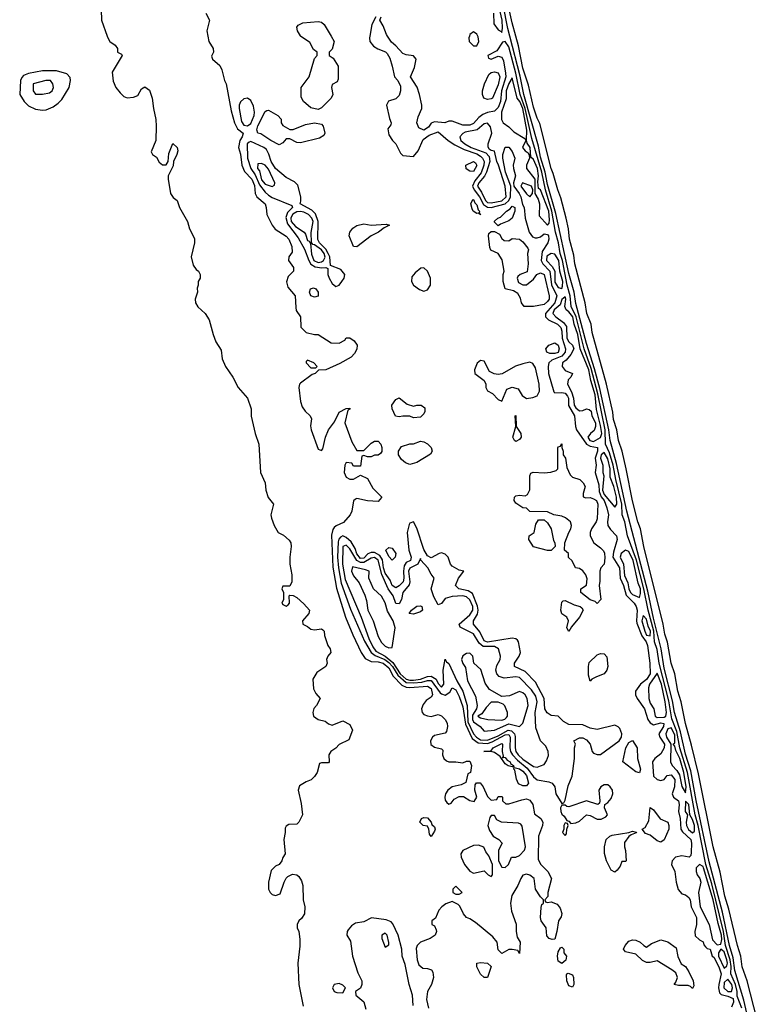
# Model space of a CAD drawing. Header units: inches. Extents: x 2792272 to 2951639, y 860504 to 1033803.
# Tile 182 of 209: x 2932381 to 2936557, y 964518 to 970093. Entities that reach past the tile are written whole.
import ezdxf

# ---------------------------------------------------------------- set-up
doc = ezdxf.new("R2010")
doc.units = ezdxf.units.IN
doc.header["$MEASUREMENT"] = 0
doc.layers.add('C9936', color=7, linetype='Continuous')
doc.layers.add('C9937', color=7, linetype='Continuous')

msp = doc.modelspace()

# ---------------------------------------------------------------- linework, layer by layer
at = {"layer": 'C9936', "color": 4}
for points, elevation in [([(2932877, 970000), (2932880.7, 969990), (2932890.6, 969970.6), (2932922, 969950), (2932934, 969930), (2932934, 969910), (2932958, 969898), (2932962, 969890), (2932904.5, 969795.5), (2932910, 969744.7), (2932925.5, 969710), (2932950, 969678.8), (2932970, 969658.8), (2932990, 969650.8), (2933025.6, 969654.4), (2933050, 969664.7), (2933070, 969702), (2933090, 969714), (2933115.3, 969695.3), (2933131, 969650), (2933138, 969590), (2933151.6, 969528.4), (2933154, 969490), (2933152, 969410), (2933124.7, 969344.7), (2933132, 969330), (2933155.5, 969315.5), (2933170, 969286), (2933190, 969271.3), (2933210, 969272), (2933222, 969290), (2933224.7, 969335.3), (2933247.3, 969392.7), (2933272, 969370), (2933276, 969350), (2933271, 969330), (2933251, 969290), (2933250, 969266), (2933222, 969210), (2933221, 969190), (2933234.8, 969110), (2933250, 969086), (2933272, 969070), (2933286, 969030), (2933332, 968950), (2933342, 968910), (2933370, 968854), (2933370.8, 968830), (2933351, 968750), (2933363.5, 968703.5), (2933379.6, 968679.6), (2933394, 968670), (2933402, 968650), (2933402, 968630), (2933392, 968610), (2933392, 968590), (2933386, 968574), (2933386.8, 968550), (2933374.8, 968510), (2933376.3, 968490), (2933390, 968466.8), (2933430.6, 968430.6), (2933454.4, 968394.4), (2933476, 968310), (2933491, 968270), (2933522, 968222), (2933526.8, 968173.2), (2933546, 968130), (2933587.7, 968070), (2933618.8, 968010), (2933671, 967950), (2933691.3, 967890), (2933691.6, 967848.4), (2933714.8, 967750), (2933734, 967690), (2933743.7, 967530), (2933770.4, 967470.4), (2933775.5, 967430), (2933788.3, 967388.3), (2933818.8, 967350), (2933802.8, 967290), (2933806.8, 967270), (2933821, 967230), (2933844.7, 967190), (2933874.4, 967174.4), (2933906.4, 967146.4), (2933916, 967130), (2933918.8, 967110), (2933910.8, 967050), (2933910.9, 967010.9), (2933922, 966950), (2933922, 966910), (2933910, 966886), (2933870, 966886), (2933864.7, 966870), (2933874, 966850), (2933874, 966810), (2933864.7, 966790), (2933870, 966782), (2933890, 966772), (2933900.4, 966779.6), (2933908, 966790), (2933906, 966830), (2933910, 966834), (2933930, 966832), (2933950, 966822), (2933990, 966786), (2934021, 966750), (2934018, 966730), (2933982, 966690), (2933984.7, 966670), (2934010, 966658), (2934030, 966642), (2934050, 966638), (2934090, 966644.7), (2934098, 966638), (2934104.7, 966630), (2934106.4, 966606.4), (2934124.7, 966550), (2934138, 966530), (2934142, 966510), (2934124.7, 966490), (2934118, 966470), (2934122, 966450), (2934114, 966430), (2934062.5, 966397.5), (2934040.7, 966359.3), (2934044, 966304), (2934056.9, 966276.9), (2934082, 966250), (2934062, 966210), (2934046.8, 966193.2), (2934041, 966170), (2934044.7, 966150), (2934070, 966131.3), (2934110, 966121), (2934130, 966106), (2934150, 966098), (2934210, 966122), (2934250, 966102), (2934266, 966070), (2934244.7, 966015.3), (2934190, 965988), (2934171.1, 965968.9), (2934142, 965950), (2934132, 965930), (2934134, 965890), (2934130, 965886), (2934090, 965886), (2934078, 965882), (2934064.7, 965830), (2934050, 965808), (2934030.9, 965789.1), (2934002, 965778), (2933964.7, 965755.3), (2933958, 965730), (2933975.3, 965655.3), (2933982, 965590), (2933962, 965550), (2933950, 965538), (2933904.7, 965535.3), (2933890, 965526), (2933884.7, 965515.3), (2933884.7, 965490), (2933876, 965450), (2933884.7, 965370), (2933871.1, 965348.9), (2933866, 965330), (2933850.7, 965309.3), (2933830, 965299.3), (2933804.8, 965275.2), (2933790.5, 965210), (2933790.6, 965170), (2933799.1, 965150), (2933810, 965139.1), (2933830, 965134), (2933856.2, 965143.8), (2933878, 965210), (2933890, 965231.3), (2933899.3, 965240.7), (2933926.3, 965253.7), (2933950, 965251), (2933961.4, 965241.4), (2933977.1, 965217.1), (2933984.9, 965190), (2933985.5, 965110), (2933995.5, 965070), (2933994, 965030), (2933976.3, 965003.7), (2933961, 964990), (2933951.3, 964970), (2933951.3, 964950), (2933961, 964930), (2933967.1, 964887.1), (2933967.7, 964847.7), (2933955.5, 964750), (2933961.6, 964630), (2933986.4, 964506.4)], 4), ([(2933445.8, 970000), (2933451, 969970), (2933476, 969930), (2933478, 969910), (2933466.4, 969886.4), (2933472, 969870), (2933514, 969834), (2933526, 969810), (2933541, 969750), (2933550.5, 969730), (2933578, 969578), (2933596.4, 969510), (2933614.8, 969474.8), (2933646.8, 969450), (2933640.5, 969430), (2933627.3, 969410), (2933620.5, 969370), (2933631.3, 969331.3), (2933638, 969270), (2933654, 969234), (2933694.4, 969190), (2933710, 969154), (2933714.9, 969110), (2933722.8, 969090), (2933770.6, 969050), (2933777.3, 969030), (2933780.7, 968990), (2933810.8, 968930), (2933828, 968908), (2933890, 968866.8), (2933904, 968850), (2933921, 968810), (2933923.6, 968776.4), (2933904.7, 968750), (2933902, 968730), (2933930.7, 968690.7), (2933931.3, 968670), (2933900.7, 968639.3), (2933890.9, 968609.1), (2933899.1, 968579.1), (2933941, 968530), (2933943.5, 968463.5), (2933947.1, 968447.1), (2933971, 968410), (2933972, 968352), (2934002, 968322), (2934050, 968311), (2934070.8, 968310.8), (2934143.8, 968263.8), (2934190, 968261), (2934221.2, 968278.8), (2934230, 968291.3), (2934250, 968291.3), (2934274.4, 968274.4), (2934291, 968250), (2934290, 968228), (2934276.8, 968203.2), (2934257.3, 968182.7), (2934194.4, 968145.6), (2934114, 968110), (2934072, 968108), (2934054, 968090), (2934036, 968084), (2933970, 968035.3), (2933964.7, 968030), (2933961, 968010), (2933970.4, 967930.4), (2933980.7, 967900.7), (2933996.7, 967876.7), (2934026, 967850), (2934033.7, 967833.7), (2934027.3, 967792.7), (2934030.7, 967770), (2934070, 967662), (2934090, 967654), (2934096.4, 967663.6), (2934113.2, 967730), (2934129.2, 967770), (2934163.2, 967816.8), (2934189.3, 967870), (2934230, 967891.3), (2934250, 967894), (2934250, 967888), (2934238, 967882), (2934221, 967810), (2934262, 967702), (2934290, 967654), (2934330, 967654), (2934370, 967696), (2934390, 967706), (2934410, 967706), (2934426, 967690), (2934431.3, 967670), (2934431.6, 967648.4), (2934423.6, 967636.4), (2934410, 967628), (2934390, 967628), (2934370, 967618), (2934350, 967618), (2934330, 967626), (2934318, 967622), (2934310, 967566), (2934270, 967566), (2934262, 967582), (2934230, 967586), (2934222, 967570), (2934218, 967530), (2934230, 967502), (2934250, 967492), (2934270, 967492), (2934310, 967514), (2934350, 967496), (2934380.3, 967440.3), (2934430, 967391), (2934430, 967388), (2934410, 967365.2), (2934350, 967369.2), (2934290, 967382), (2934282, 967378), (2934271, 967369), (2934261, 967310), (2934251.3, 967290), (2934213.7, 967246.3), (2934172.7, 967227.3), (2934162, 967218), (2934154.2, 967205.8), (2934146, 967174), (2934153.4, 966993.4), (2934174.1, 966874.1), (2934224.7, 966710), (2934267.6, 966610), (2934314.3, 966510), (2934336.7, 966476.7), (2934370, 966458), (2934410, 966456.9), (2934438, 966450), (2934470, 966423.2), (2934495.8, 966375.8), (2934545.1, 966325.1), (2934570, 966313.4), (2934590, 966312.2), (2934690, 966319.5), (2934710, 966306.8), (2934718, 966270), (2934710, 966257.2), (2934682.6, 966237.4), (2934664.6, 966215.4), (2934656.4, 966190), (2934660.5, 966170), (2934670, 966159.1), (2934690, 966150.4), (2934710, 966148.2), (2934750, 966158.8), (2934770, 966150.7), (2934790.4, 966130), (2934800.4, 966110), (2934802.4, 966090), (2934797, 966063), (2934790, 966053.2), (2934730, 966039.5), (2934717.3, 966030), (2934706, 966010), (2934708.6, 965988.6), (2934730, 965973), (2934770, 965964.7), (2934776.3, 965956.3), (2934775.5, 965930), (2934782, 965910), (2934796.7, 965896.7), (2934810, 965890.6), (2934850.6, 965890.6), (2934890, 965884.7), (2934910, 965894), (2934930, 965894), (2934938, 965870), (2934934, 965830), (2934918, 965822), (2934906, 965774), (2934879.8, 965760.2), (2934830, 965748.7), (2934804.7, 965730), (2934791.3, 965710), (2934787.3, 965690), (2934790, 965674), (2934799.8, 965659.8), (2934810, 965651.3), (2934823.1, 965656.9), (2934840.9, 965679.1), (2934870, 965694.8), (2934894, 965694), (2934930, 965671.3), (2934954, 965666), (2934968.7, 965690), (2934958, 965730), (2934960.4, 965759.6), (2934968, 965772), (2934988.7, 965771.3), (2935004.7, 965750), (2935030, 965694), (2935050, 965674), (2935082, 965678), (2935090, 965694), (2935110, 965694), (2935114, 965690), (2935114, 965670), (2935132.7, 965652.7), (2935150, 965652), (2935223.7, 965676.3), (2935250, 965680.5), (2935270, 965674), (2935286.4, 965650), (2935295.9, 965595.9), (2935330.7, 965570), (2935343, 965550), (2935341.6, 965530), (2935317.6, 965470), (2935316.9, 965336.9), (2935331, 965310), (2935372, 965270), (2935391.3, 965230), (2935371.3, 965150), (2935371.3, 965128.7), (2935354, 965110), (2935358, 965098), (2935370, 965094), (2935390, 965098), (2935424, 965084), (2935441.4, 965061.4), (2935451, 965031), (2935446.4, 965013.6), (2935431, 964990), (2935422.8, 964930), (2935410, 964886), (2935396, 964884), (2935378, 964890), (2935365.2, 964905.2), (2935361.2, 964950), (2935333.2, 964990), (2935329.2, 965010), (2935333.6, 965066.4), (2935338, 965082), (2935346, 965090), (2935346, 965110), (2935330, 965126), (2935302, 965170), (2935294, 965230), (2935270, 965248.7), (2935250, 965255.3), (2935230, 965248), (2935218, 965230), (2935202, 965190), (2935166.8, 965133.2), (2935158.8, 965090), (2935165.4, 965045.4), (2935190.9, 964970.9), (2935191, 964930), (2935198, 964898), (2935214, 964870), (2935210, 964806), (2935202, 964822), (2935170, 964828), (2935150, 964828), (2935110, 964806), (2935090, 964826), (2935084, 964870), (2935060.1, 964900.1), (2934961.5, 964981.5), (2934930, 965002), (2934910, 965009), (2934894, 965030), (2934872.7, 965072.7), (2934863.2, 965083.2), (2934830, 965099), (2934793.2, 965086.8), (2934770.5, 965069.5), (2934754.8, 965050), (2934735.3, 965004.7), (2934714, 964990), (2934714, 964970), (2934730, 964962), (2934739.1, 964939.1), (2934740.7, 964930), (2934734, 964910), (2934704.7, 964890), (2934650, 964869.3), (2934630.7, 964850), (2934625.5, 964834.5), (2934630.5, 964770), (2934641.6, 964741.6), (2934662.5, 964722.5), (2934690, 964720.7), (2934713.2, 964713.2), (2934719.8, 964699.8), (2934724, 964670), (2934713.4, 964630), (2934690.5, 964589.5), (2934684.5, 964544.5), (2934695.5, 964495.5)], 8), ([(2934143.6, 970000), (2934161, 969970), (2934150, 969926), (2934134, 969910), (2934134, 969890), (2934156, 969876), (2934184.7, 969830), (2934183.6, 969756.4), (2934178, 969742), (2934150, 969726), (2934146, 969710), (2934154, 969670), (2934144.9, 969650), (2934090, 969594), (2934070, 969585.2), (2934030, 969594), (2933988.7, 969630), (2933974.5, 969654.5), (2933975.1, 969710), (2934019, 969770), (2934050, 969874), (2934066, 969890), (2934066, 969910), (2934044.7, 969924.7), (2934024, 969964), (2933971.7, 970000)], 8), ([(2934363, 970000), (2934361.3, 969990), (2934364, 969970), (2934383.5, 969943.5), (2934407.8, 969927.8), (2934451.7, 969911.7), (2934461.8, 969901.8), (2934475.8, 969875.8), (2934490.4, 969830), (2934502.8, 969770), (2934521, 969750), (2934536.4, 969716.4), (2934537.1, 969690), (2934530, 969664), (2934510, 969646), (2934468.1, 969631.9), (2934457.3, 969610), (2934474.4, 969534.4), (2934484.7, 969510), (2934482, 969498), (2934465.4, 969474.6), (2934470, 969442), (2934491.3, 969410), (2934510.7, 969390.7), (2934536.9, 969336.9), (2934550, 969324.7), (2934610, 969318), (2934637.2, 969350), (2934665.6, 969414.4), (2934700.2, 969439.8), (2934750, 969458), (2934806, 969410), (2934845.2, 969385.2), (2934897.5, 969357.5), (2934970, 969334.2), (2934990, 969321.4), (2935001.8, 969310), (2935010, 969290.4), (2935009.4, 969270), (2934994, 969226), (2934958.4, 969181.6), (2934945.5, 969150), (2934954, 969130), (2934984.5, 969090), (2935006.6, 969046.6), (2935030, 969032), (2935050, 969030.1), (2935129.9, 969050.1), (2935149.9, 969070), (2935158.9, 969090), (2935161.1, 969150), (2935130.9, 969230), (2935116.5, 969310), (2935117.2, 969330), (2935130, 969372), (2935150, 969370.8), (2935170, 969347.7), (2935183.7, 969310), (2935174.7, 969270), (2935175.8, 969250), (2935187.8, 969210), (2935177.2, 969170), (2935177.8, 969150), (2935207.9, 969110), (2935217.4, 969090), (2935227.4, 969047.4), (2935237, 969030), (2935242.4, 968970), (2935266, 968890), (2935284.5, 968864.5), (2935299, 968859), (2935310, 968857.4), (2935330, 968864.2), (2935350, 968880.8), (2935370, 968876.5), (2935374.4, 968870), (2935376.6, 968850), (2935370.8, 968829.2), (2935338.9, 968781.1), (2935333.6, 968730), (2935342.2, 968710), (2935381.6, 968670), (2935392.7, 968592.7), (2935421.4, 968530), (2935411.6, 968490), (2935358.3, 968430), (2935357.1, 968410), (2935374.3, 968394.3), (2935426.7, 968370), (2935444.6, 968350), (2935451, 968330), (2935452.1, 968290), (2935470.2, 968230), (2935469.3, 968210), (2935451.1, 968188.9), (2935394.6, 968165.4), (2935376.9, 968150), (2935372.9, 968130), (2935375.6, 968090), (2935405.2, 967985.2), (2935410, 967980.4), (2935450, 967982.4), (2935470, 967978.5), (2935482, 967962), (2935487.2, 967950), (2935488.2, 967908.2), (2935522, 967850), (2935527, 967790), (2935534, 967770), (2935590, 967690.2), (2935610, 967678.7), (2935652.9, 967670), (2935653, 967650), (2935639.7, 967610), (2935644.9, 967570), (2935639.5, 967530), (2935659.1, 967459.1), (2935661.2, 967421.2), (2935672.2, 967392.2), (2935690.9, 967370), (2935705.2, 967330), (2935714, 967290), (2935709.1, 967250), (2935711.6, 967230), (2935726.5, 967206.5), (2935759.5, 967170), (2935764.4, 967150), (2935742.3, 967077.7), (2935739.7, 967050), (2935775.9, 966990), (2935780.6, 966930), (2935799.8, 966890), (2935814.6, 966834.6), (2935859.6, 966790), (2935870.8, 966770.8), (2935877.3, 966750), (2935872.4, 966690), (2935875.9, 966675.9), (2935903.5, 966603.5), (2935927.3, 966570), (2935935.2, 966550), (2935948.6, 966450), (2935950.1, 966389.9), (2935930, 966356.4), (2935896.4, 966330), (2935868.3, 966291.7), (2935867.3, 966270), (2935876, 966250), (2935917.6, 966190), (2935937, 966130), (2935951.2, 966111.2), (2935970, 966100.3), (2936010, 966112.3), (2936027.9, 966107.9), (2936026.3, 966090), (2936000.4, 966050), (2936004.9, 966030), (2936031, 965990), (2936029.1, 965970), (2936010, 965935.1), (2935976.3, 965910), (2935963, 965890), (2935968.4, 965810), (2935990, 965791), (2936010, 965784.7), (2936030, 965791.3), (2936045.8, 965814.2), (2936070, 965817.1), (2936090, 965790.8), (2936087.7, 965750), (2936075.8, 965710), (2936082.4, 965690), (2936110.2, 965670), (2936113.8, 965650), (2936111.1, 965610), (2936120.7, 965570), (2936124.4, 965510), (2936134.1, 965494.1), (2936180.2, 965450), (2936185.4, 965430), (2936182.9, 965377.1), (2936179.9, 965360.1), (2936172, 965350), (2936130, 965358.5), (2936094, 965350), (2936074.9, 965330), (2936071.6, 965310), (2936090.4, 965270), (2936097.8, 965210), (2936108.6, 965168.6), (2936130, 965143.8), (2936150, 965138.4), (2936170, 965122.8), (2936177.1, 965110), (2936182, 965070), (2936213.7, 965010), (2936213.4, 964970), (2936202.8, 964930), (2936204.9, 964904.9), (2936230, 964882), (2936250, 964872), (2936254, 964854), (2936262.8, 964842.8), (2936273.7, 964833.7), (2936290.5, 964830), (2936302.4, 964790), (2936310, 964784.9), (2936340.1, 964730), (2936352, 964690), (2936339.4, 964630), (2936338, 964610), (2936343.2, 964583.2), (2936352.6, 964572.6), (2936390, 964564.6), (2936421.1, 964550), (2936421.8, 964530), (2936410, 964500.7)], 12), ([(2936470, 964496.2), (2936442.9, 964562.9), (2936442.4, 964590), (2936433.4, 964630), (2936407.3, 964690), (2936408.8, 964731.2), (2936404.1, 964770), (2936376.9, 964850), (2936366.5, 964930), (2936300.3, 965199.7), (2936265.2, 965310), (2936221.5, 965530), (2936204.3, 965590), (2936162.6, 965830), (2936117.7, 965970), (2936102.1, 966062.1), (2936073.8, 966133.8), (2936056.6, 966236.6), (2936001.7, 966450), (2935990, 966526.6), (2935975.9, 966570), (2935970.4, 966630), (2935938.6, 966750), (2935914.6, 966870), (2935872.6, 967032.6), (2935821.8, 967170), (2935806.8, 967250), (2935792.2, 967290), (2935790.4, 967350), (2935755.6, 967490), (2935740.6, 967570), (2935720.4, 967640.4), (2935696.8, 967690), (2935695, 967770), (2935654, 967974), (2935617.3, 968117.3), (2935577.7, 968230), (2935531.5, 968411.5), (2935502.4, 968470), (2935498.1, 968530), (2935481, 968590), (2935453.9, 968730), (2935440.2, 968770), (2935432.4, 968830), (2935413.9, 968890), (2935394.1, 969010), (2935357.1, 969130), (2935336.3, 969230), (2935281, 969421), (2935243.6, 969590), (2935214.9, 969670), (2935190.4, 969790), (2935150, 969939.6), (2935130, 969969.7), (2935114.7, 969965.3), (2935082.5, 969917.5), (2935030.8, 969890), (2935036, 969876), (2935050, 969870.8), (2935090, 969887.4), (2935110, 969880.8), (2935120.7, 969860.7), (2935130.8, 969790), (2935132.8, 969770), (2935109.5, 969690), (2935103.5, 969630), (2935090, 969595.4), (2935070, 969575.1), (2935030, 969568.3), (2935003.6, 969556.4), (2934979.9, 969540.1), (2934950, 969506), (2934930, 969496.3), (2934890, 969496.9), (2934830, 969519), (2934810, 969519), (2934788.9, 969508.9), (2934730, 969515.3), (2934710, 969508), (2934695.3, 969484.7), (2934670, 969468), (2934640.2, 969480.2), (2934629.4, 969510), (2934636.6, 969543.4), (2934657.2, 969590), (2934657, 969610), (2934645.1, 969670), (2934631.3, 969711.3), (2934594, 969770), (2934616.9, 969823.1), (2934626.6, 969870), (2934610, 969889.3), (2934570, 969894), (2934550, 969902.7), (2934510, 969946), (2934485.3, 969965.3), (2934463.5, 970000)], 12), ([(2934927.1, 970000), (2934924, 969990), (2934926.5, 969970), (2934950, 969944.6), (2934970, 969945.3), (2934980.7, 969970), (2934975.9, 969995.9), (2934974.4, 970000)], 12), ([(2936530, 964327), (2936481.2, 964541.2), (2936430, 964709.4), (2936421.1, 964781.1), (2936399.9, 964850), (2936359.9, 965039.9), (2936284.4, 965324.4), (2936210, 965672.7), (2936179.8, 965839.8), (2936150, 965934.5), (2936121.5, 966061.5), (2936089.1, 966170.9), (2936076.7, 966236.7), (2936030, 966422), (2936013.6, 966530), (2935970, 966703.7), (2935937.4, 966857.4), (2935817.5, 967310), (2935759.7, 967579.7), (2935724.7, 967710), (2935715.6, 967770), (2935664.9, 968004.9), (2935636.2, 968116.2), (2935590, 968260.7), (2935530, 968486), (2935519.5, 968550), (2935490, 968656), (2935415.7, 968995.7), (2935370, 969160.7), (2935356.1, 969230), (2935330, 969315.1), (2935317.5, 969377.5), (2935235.9, 969670), (2935214, 969774), (2935155.7, 970000)], 8), ([(2936557, 964430), (2936499.5, 964650), (2936471.8, 964730), (2936463.6, 964790), (2936444.2, 964850), (2936396.1, 965056.1), (2936373.6, 965130), (2936346.5, 965266.5), (2936308, 965410), (2936223.3, 965823.3), (2936185.1, 965985.1), (2936150, 966108), (2936125.1, 966230), (2936107.6, 966290), (2936089.6, 966390), (2936069.7, 966450), (2936048.2, 966568.2), (2936033.1, 966613.1), (2936023.6, 966670), (2935914, 967110), (2935895.1, 967210), (2935880.5, 967250), (2935850, 967368), (2935814.5, 967550), (2935791.8, 967650), (2935771.3, 967711.3), (2935761.6, 967770), (2935743, 967830), (2935738.4, 967870), (2935702.4, 968030), (2935622.3, 968322.3), (2935615.6, 968370), (2935591.5, 968430), (2935582.4, 968490), (2935524.2, 968710), (2935519.1, 968759.1), (2935494, 968850), (2935487.3, 968910), (2935474.5, 968970), (2935445.4, 969085.4), (2935427, 969130), (2935402, 969222), (2935389.5, 969250.5), (2935325.8, 969505.8), (2935310, 969535.3), (2935290, 969598), (2935262.4, 969722.4), (2935230, 969819), (2935205.3, 969945.3), (2935190.5, 970000)], 4), ([(2934609.3, 964510), (2934604.5, 964570), (2934586.3, 964630), (2934563.5, 964743.5), (2934546.3, 964790), (2934543.6, 964830), (2934523.5, 964910), (2934494.2, 964974.2), (2934484.7, 964984.7), (2934456.6, 964996.6), (2934372.7, 965007.3), (2934330, 964984.2), (2934282.8, 964977.2), (2934258.9, 964961.1), (2934240.6, 964939.4), (2934234.9, 964930), (2934233, 964910), (2934254.3, 964874.3), (2934264.4, 964790), (2934294.9, 964694.9), (2934317.6, 964650), (2934318.4, 964630), (2934310.4, 964609.6), (2934282, 964590), (2934284.7, 964570), (2934330, 964531.3), (2934341, 964490)], 8)]:
    msp.add_lwpolyline(points, dxfattribs=dict(at, elevation=elevation))
for points, elevation in [([(2932510, 969804.2), (2932430, 969789.7), (2932402.8, 969777.3), (2932393.1, 969766.9), (2932385.5, 969750), (2932381.1, 969670), (2932405.5, 969630), (2932430, 969606.5), (2932470, 969586.7), (2932510, 969580.7), (2932530, 969582.8), (2932570, 969600.7), (2932599.7, 969620.3), (2932619.2, 969640.8), (2932661.6, 969710), (2932669.4, 969749.4), (2932666.6, 969766.6), (2932647.2, 969787.2), (2932590, 969803.1)], 4), ([(2935030, 969641.6), (2935009.7, 969649.8), (2935002, 969670), (2935002, 969690), (2935012, 969730), (2935037, 969783), (2935050, 969794.8), (2935070, 969799.1), (2935090, 969793.4), (2935099.6, 969770), (2935090, 969723.7), (2935057.3, 969650), (2935050, 969644.5)], 8), ([(2935170, 969763.7), (2935150, 969732.3), (2935134.5, 969690), (2935135.5, 969644.5), (2935108.7, 969570), (2935108, 969528), (2935118.4, 969510), (2935150, 969487.7), (2935179.3, 969459.3), (2935241, 969421), (2935247.3, 969410), (2935227.3, 969370), (2935242.8, 969350), (2935259, 969339), (2935265.7, 969325.7), (2935266.5, 969310), (2935251, 969270), (2935251.1, 969250), (2935298.4, 969190), (2935298, 969110), (2935316.4, 969076.4), (2935324.1, 969050), (2935322.3, 968982.3), (2935370, 968930.4), (2935378, 968942), (2935380.6, 968959.4), (2935376.6, 969010), (2935330, 969129.2), (2935318, 969138), (2935314.7, 969174.8), (2935317.7, 969210), (2935312.2, 969250), (2935290, 969302.6), (2935274.9, 969314.9), (2935271.3, 969370), (2935254.2, 969394.2), (2935250.9, 969410.9), (2935252.1, 969467.9), (2935230.3, 969590), (2935213.2, 969630), (2935198.1, 969650)], 16), ([(2932555.3, 969750), (2932529, 969749), (2932458, 969730), (2932458, 969690), (2932470, 969672), (2932510, 969671), (2932550, 969678.8), (2932564, 969690), (2932572.3, 969710), (2932569, 969730)], 8), ([(2933670, 969648.2), (2933650, 969646), (2933632, 969628), (2933624.5, 969610), (2933623, 969590), (2933636.6, 969516.6), (2933650, 969496.9), (2933670, 969491.9), (2933690, 969506.5), (2933707.6, 969550), (2933709.8, 969570), (2933704, 969604), (2933690, 969635.6)], 12), ([(2933930, 969471.3), (2933999.6, 969500.4), (2934050, 969508.5), (2934090, 969502), (2934099.3, 969490), (2934108, 969450), (2934102.5, 969437.5), (2934078, 969422), (2933970, 969396), (2933950, 969397.2), (2933910, 969418), (2933890, 969418), (2933870, 969395.3), (2933850, 969385.2), (2933802, 969410), (2933746.3, 969446.3), (2933728.7, 969450), (2933724, 969470), (2933730, 969492), (2933770, 969574), (2933780.4, 969579.6), (2933790, 969582), (2933842, 969550), (2933862, 969530), (2933862, 969510), (2933870, 969494), (2933910, 969472)], 8), ([(2935030, 969507.6), (2935010, 969504), (2934970.1, 969469.9), (2934903.7, 969456.3), (2934890.2, 969449.8), (2934872, 969430), (2934878, 969410), (2934900.9, 969390), (2934937, 969370), (2935020, 969340), (2935038.5, 969318.5), (2935043.2, 969290), (2935023.5, 969230), (2935012.7, 969207.3), (2934980.6, 969170), (2934973.8, 969150), (2934996.2, 969116.2), (2935018.6, 969070), (2935030, 969058.6), (2935050, 969056.1), (2935110, 969067.6), (2935134.6, 969090), (2935129.8, 969150), (2935092.4, 969270), (2935081.7, 969290), (2935070, 969349), (2935050, 969352), (2935039.5, 969359.5), (2935033.1, 969373.1), (2935032.6, 969390), (2935053.5, 969450), (2935046.4, 969486.4)], 16), ([(2933690, 969404.4), (2933680.4, 969399.6), (2933668.3, 969390), (2933670.2, 969310), (2933690.2, 969250), (2933714.5, 969214.5), (2933738.7, 969158.7), (2933770, 969116), (2933790, 969099), (2933810, 969086.7), (2933921, 969041), (2933924.9, 969030), (2933897.8, 969002.2), (2933887, 968973), (2933896.6, 968936.6), (2933958.4, 968858.4), (2933994.2, 968794.2), (2934017.1, 968730), (2934029.5, 968709.5), (2934054.4, 968694.4), (2934091.8, 968688.2), (2934114, 968690), (2934124.7, 968684.7), (2934126, 968650), (2934132.4, 968630), (2934150, 968599.1), (2934170, 968582), (2934190, 968590.5), (2934205.6, 968610), (2934217.6, 968630), (2934222, 968650), (2934198.9, 968678.9), (2934141.6, 968701.6), (2934136, 968750), (2934128.1, 968770), (2934114, 968794), (2934079, 968830), (2934068.3, 968848.3), (2934070.6, 968950), (2934055, 968995), (2934034.6, 969014.6), (2933968.7, 969050), (2933973.4, 969066.6), (2933972.8, 969090), (2933955.8, 969155.8), (2933936.1, 969176.1), (2933890, 969199.6), (2933830, 969251.2), (2933804.1, 969290), (2933792.2, 969332.2), (2933777.6, 969357.6), (2933762.4, 969370)], 12), ([(2933750, 969278.4), (2933730, 969277.2), (2933727.9, 969250), (2933737.8, 969237.8), (2933750, 969187.4), (2933770, 969161.2), (2933810, 969148.2), (2933822.7, 969157.3), (2933825.1, 969170), (2933790, 969247.3), (2933770, 969269.6)], 16), ([(2934950, 969234), (2934930, 969235.3), (2934908, 969248), (2934906, 969270), (2934950, 969290.6), (2934962, 969282), (2934970, 969268)], 8), ([(2935227.3, 969170), (2935218.9, 969150), (2935250, 969107.7), (2935270, 969091), (2935285.2, 969110), (2935286, 969130), (2935279, 969150)], 16), ([(2934990, 968988.7), (2934978, 968998), (2934970, 968995.3), (2934949.2, 969009.2), (2934942, 969022), (2934935.3, 969050), (2934945.6, 969074.4), (2934950, 969076), (2934957.3, 969057.3), (2934970, 969044.7), (2934977.3, 969017.3), (2934984.7, 969010), (2934982, 969002)], 8), ([(2935090, 968926), (2935070, 968946), (2935070, 968952), (2935088, 968970), (2935104, 968976), (2935137.2, 969010), (2935158, 969022), (2935170, 969037.3), (2935184.7, 969030), (2935184, 969010), (2935170, 968968.7), (2935150, 968954), (2935103.6, 968936.4)], 8), ([(2933970, 969007.9), (2933950, 969004.9), (2933928.3, 968991.7), (2933920.6, 968979.4), (2933916.4, 968970), (2933918.9, 968950), (2933942.4, 968922.4), (2933990.7, 968890), (2933999.3, 968879.3), (2934010, 968844), (2934019.9, 968839.9), (2934026.7, 968826.7), (2934033.9, 968766.1), (2934047.2, 968730), (2934070, 968719.1), (2934090, 968722), (2934101.4, 968730), (2934110.4, 968749.6), (2934103.9, 968770), (2934088.8, 968790), (2934050, 968818.3), (2934040.4, 968820.4), (2934032.5, 968832.5), (2934031.8, 968888.2), (2934041.6, 968950), (2934034.4, 968970), (2934015.6, 968990), (2933990, 969003.9)], 16), ([(2934370.7, 968930.7), (2934456, 968936), (2934474, 968930), (2934444.7, 968915.3), (2934412, 968890), (2934370, 968869.2), (2934290, 968808), (2934270, 968808.7), (2934246.6, 968870), (2934249.2, 968890.8), (2934266.8, 968913.2), (2934290, 968927.3), (2934330, 968937.3)], 8), ([(2935150, 968842), (2935170, 968854), (2935210, 968851), (2935230, 968836), (2935258.8, 968798.8), (2935261, 968790), (2935255.5, 968770), (2935260.7, 968710), (2935254.8, 968665.2), (2935214, 968650), (2935201, 968639), (2935198, 968630), (2935205.4, 968605.4), (2935230, 968592), (2935250, 968592), (2935290, 968624.7), (2935308, 968650), (2935330, 968659.1), (2935350, 968650.5), (2935378.9, 968530), (2935378, 968510), (2935370, 968497), (2935350, 968481.3), (2935290, 968469.7), (2935238, 968470), (2935222, 968490), (2935216.4, 968516.4), (2935202, 968542), (2935177.2, 968557.2), (2935128.7, 968570), (2935118, 968610), (2935118, 968650), (2935124, 968670), (2935113.2, 968733.2), (2935090, 968768.7), (2935049.1, 968789.1), (2935043.1, 968803.1), (2935035.3, 968870), (2935038, 968882), (2935050, 968894), (2935070, 968894), (2935098, 968878), (2935110, 968854), (2935123.6, 968843.6)], 8), ([(2935390, 968769.8), (2935366.3, 968753.7), (2935363.5, 968730), (2935394.9, 968694.9), (2935410.4, 968670), (2935410, 968607), (2935430, 968576.1), (2935450, 968570.6), (2935455, 968585), (2935455.4, 968610), (2935438.4, 968670), (2935432.6, 968730), (2935410, 968765.4)], 16), ([(2934670, 968688), (2934652.7, 968687.3), (2934619.8, 968660.2), (2934602, 968638), (2934599.1, 968610), (2934610.6, 968590), (2934644.9, 968564.9), (2934670, 968556.4), (2934690, 968563.8), (2934707.3, 968590), (2934707, 968630), (2934690, 968668.7)], 12), ([(2934050, 968522), (2934029.5, 968529.5), (2934022, 968550), (2934028, 968570), (2934045.2, 968574.8), (2934058, 968570), (2934070.7, 968550), (2934070, 968528)], 8), ([(2935470, 968523.7), (2935450, 968509), (2935440.9, 968479.1), (2935407.6, 968450), (2935399.2, 968430), (2935416.5, 968410), (2935459, 968379), (2935476.4, 968356.4), (2935479, 968290), (2935490.1, 968270.1), (2935510.4, 968250), (2935517.4, 968230), (2935501.7, 968198.3), (2935475.1, 968164.9), (2935454.9, 968150), (2935453, 968130), (2935470, 968106), (2935510.4, 968090), (2935501, 968070), (2935485.8, 968054.2), (2935483, 968030), (2935505.9, 967985.9), (2935516.3, 967950), (2935520.9, 967910), (2935530, 967895.2), (2935550, 967878.8), (2935570, 967880.2), (2935590, 967890.2), (2935606, 967886), (2935616.2, 967876.2), (2935620.7, 967850), (2935641.2, 967810), (2935641.8, 967790), (2935633.3, 967766.7), (2935611.8, 967750), (2935598.5, 967730), (2935609.6, 967709.6), (2935630, 967705), (2935670, 967727.7), (2935676.6, 967750), (2935670, 967796), (2935646.6, 967886.6), (2935638.9, 967970), (2935615.1, 968050), (2935603.4, 968110), (2935553.9, 968230), (2935540.4, 968310), (2935519.6, 968370), (2935512.3, 968410), (2935490, 968438.8), (2935475.1, 968450), (2935467, 968470), (2935473.8, 968510)], 16), ([(2935382.2, 968202.2), (2935365.6, 968210), (2935360.5, 968230), (2935377, 968250), (2935410, 968264.2), (2935430.2, 968250), (2935436.2, 968230), (2935430, 968209), (2935410, 968202.3)], 8), ([(2934010, 968166), (2934002, 968158), (2934002, 968150), (2934030, 968122), (2934050, 968122), (2934058, 968122), (2934066, 968130), (2934046, 968150)], 8), ([(2934990, 968164), (2934970.7, 968149.3), (2934956, 968110), (2934958, 968090), (2935011.3, 968050), (2935021, 968030), (2935021, 968010), (2935030, 967992), (2935056.9, 967976.9), (2935090, 967942), (2935110, 967934), (2935139, 968001), (2935170, 968013.4), (2935203.7, 968003.7), (2935226.2, 967966.2), (2935250, 967948.9), (2935286.9, 967953.1), (2935310, 967963.8), (2935323.5, 967990), (2935321.5, 968030), (2935301.1, 968121.1), (2935286.5, 968146.5), (2935270, 968153.6), (2935230, 968145.4), (2935188.2, 968131.8), (2935112.4, 968087.6), (2935090, 968085.1), (2935067.5, 968087.5), (2935041.1, 968101.1), (2935010, 968159.3)], 12), ([(2934610, 967904.7), (2934630, 967911.3), (2934654, 967910), (2934674.8, 967894.8), (2934675.3, 967875.3), (2934670, 967862), (2934650, 967842), (2934610, 967838), (2934588.9, 967848.9), (2934550, 967849), (2934530, 967844), (2934509, 967849), (2934488.9, 967888.9), (2934488.7, 967910), (2934510, 967942), (2934530, 967952), (2934575.3, 967915.3)], 8), ([(2935190, 967705.2), (2935182, 967710), (2935173.2, 967730), (2935189, 967790), (2935186, 967850), (2935190, 967852), (2935191.3, 967790), (2935218.8, 967750), (2935221, 967730), (2935210, 967715.3)], 8), ([(2934590, 967574), (2934564.7, 967584.7), (2934543.1, 967603.1), (2934526, 967630), (2934526, 967650), (2934543.1, 967676.9), (2934588.9, 967691.1), (2934610, 967691.3), (2934650, 967706), (2934670, 967702.8), (2934690, 967690.8), (2934710, 967670.8), (2934716, 967650), (2934706.4, 967633.6), (2934630, 967586)], 8), ([(2935585.4, 967385.4), (2935610, 967386.8), (2935630, 967380.5), (2935646.8, 967370), (2935654, 967350), (2935650, 967266), (2935644.7, 967250), (2935618, 967210), (2935611.3, 967190), (2935611.3, 967170), (2935632, 967130), (2935670, 967102.8), (2935685.8, 967085.8), (2935691.7, 967071.7), (2935693.8, 967046.2), (2935690.7, 967009.3), (2935672, 966990), (2935664.7, 966970), (2935665.4, 966914.6), (2935661, 966890), (2935670.9, 966809.1), (2935650, 966788), (2935639, 966799), (2935610, 966808), (2935558, 966850), (2935558, 966870), (2935589.1, 966890.9), (2935592.9, 966927.1), (2935586.6, 966950), (2935570, 966973.2), (2935550, 966985.2), (2935528, 966990), (2935508.4, 967028.4), (2935488.4, 967048.4), (2935488, 967070), (2935466, 967090), (2935468, 967130), (2935489.2, 967190), (2935501.2, 967210), (2935505.2, 967230), (2935499, 967250), (2935472, 967272), (2935450, 967281.2), (2935406, 967290), (2935370, 967306), (2935270, 967308), (2935250, 967328), (2935230, 967328.7), (2935190, 967355.3), (2935181.2, 967370), (2935182, 967390), (2935190, 967398), (2935210, 967401), (2935243.1, 967396.9), (2935256, 967404), (2935269.2, 967430.8), (2935269, 967510), (2935274.6, 967525.4), (2935289, 967531), (2935350, 967526.8), (2935389, 967531), (2935419, 967541), (2935428, 967550), (2935428.4, 967668.4), (2935430, 967674), (2935442, 967678), (2935448, 967692), (2935450.9, 967690.9), (2935451.3, 967670), (2935458, 967650), (2935458, 967630), (2935470.8, 967610), (2935478, 967558), (2935496.9, 967516.9), (2935510, 967502), (2935552, 967490), (2935572, 967470), (2935582, 967450), (2935571.3, 967410), (2935572, 967392)], 8), ([(2935690, 967642.7), (2935673.4, 967630), (2935669.5, 967610), (2935682.9, 967570), (2935682.8, 967530), (2935687.6, 967510), (2935680.4, 967430), (2935690, 967404.7), (2935750, 967333.7), (2935762.2, 967350), (2935760.5, 967390), (2935744.7, 967450), (2935723.1, 967503.1), (2935723.2, 967550), (2935710, 967607)], 16), ([(2935370, 967088), (2935290, 967108.7), (2935264, 967150), (2935266, 967170), (2935293.2, 967190), (2935303.2, 967236.8), (2935318, 967262), (2935350, 967262), (2935370, 967244.7), (2935390.4, 967210.4), (2935404, 967144), (2935411.3, 967130), (2935412, 967110), (2935390, 967088)], 8), ([(2934610, 967249.3), (2934590, 967242.7), (2934585.3, 967234.8), (2934574.9, 967190), (2934583.6, 967090), (2934597.8, 967050), (2934594, 967030), (2934570, 967018.9), (2934558.4, 967001.6), (2934554.1, 966970), (2934556.6, 966930), (2934552.1, 966910), (2934530, 966887.1), (2934510, 966876.9), (2934490, 966889.6), (2934479.3, 966919.3), (2934450, 966959.2), (2934439.9, 966990), (2934434.3, 967034.3), (2934419.1, 967059.1), (2934390, 967076.2), (2934370, 967076.8), (2934352.2, 967067.8), (2934330, 967043.4), (2934310, 967042.6), (2934290, 967068.4), (2934279.6, 967099.6), (2934256.9, 967136.9), (2934230, 967161.5), (2934210, 967169.8), (2934196.7, 967163.3), (2934188, 967152), (2934184.2, 967135.8), (2934180.5, 967050), (2934185.3, 966990), (2934201.8, 966901.8), (2934254.5, 966754.5), (2934333.3, 966573.3), (2934370.6, 966510.6), (2934392.8, 966492.8), (2934449.2, 966470), (2934470, 966453.1), (2934490.9, 966430.9), (2934521.1, 966381.1), (2934570, 966340.1), (2934610, 966337.3), (2934657.3, 966342.7), (2934690, 966352.2), (2934710, 966351.3), (2934762.4, 966282.4), (2934770, 966275), (2934790, 966269.1), (2934815.5, 966284.4), (2934830, 966310.6), (2934850, 966298.7), (2934870, 966260.5), (2934890, 966202), (2934904.1, 966104.1), (2934943.3, 966023.3), (2934977.4, 965997.4), (2935030, 965995.4), (2935056.8, 966003.2), (2935130, 966043), (2935150, 966046), (2935158.3, 966030), (2935156.3, 965970), (2935160.1, 965950), (2935170.9, 965930), (2935199.3, 965899.3), (2935254.4, 965854.4), (2935290, 965805.2), (2935310, 965789), (2935377.4, 965777.4), (2935396, 965770), (2935411, 965750), (2935416, 965710), (2935450, 965654), (2935462, 965658), (2935470, 965674), (2935486, 965754), (2935508.7, 965810), (2935522, 965910), (2935522, 965970), (2935528, 965990), (2935518, 966010), (2935550, 966026), (2935570, 966026.8), (2935590, 966015.5), (2935610, 965990.7), (2935623, 965950), (2935630, 965940.7), (2935650, 965933), (2935670, 965933), (2935774.3, 966010), (2935788, 966030), (2935790.9, 966050), (2935779.1, 966079.1), (2935770, 966089.6), (2935750, 966098.7), (2935650, 966074.2), (2935610, 966081.5), (2935570, 966099.8), (2935490, 966102.4), (2935459.1, 966119.1), (2935428.9, 966148.9), (2935390, 966153), (2935367.6, 966167.6), (2935354, 966190), (2935349.7, 966250), (2935302, 966342), (2935242.2, 966402.3), (2935182.7, 966430), (2935183, 966450), (2935209.7, 966490), (2935216.4, 966510), (2935204.7, 966570), (2935198.9, 966578.9), (2935190, 966588.2), (2935170, 966591.9), (2935030, 966568.1), (2935010, 966575.4), (2934986.5, 966626.5), (2934949.6, 966670), (2934949.7, 966690), (2934972.8, 966727.2), (2934976.8, 966750), (2934972.5, 966772.5), (2934944.6, 966844.6), (2934919.8, 966859.8), (2934868, 966870), (2934848, 966890), (2934865.1, 966930), (2934895.3, 966970), (2934870, 966977), (2934830, 966998), (2934820.7, 967010), (2934806.3, 967050), (2934790, 967066.3), (2934770, 967073.5), (2934756, 967070), (2934710, 967045.7), (2934690, 967056.9), (2934670, 967094), (2934630, 967214)], 12), ([(2934230, 967118), (2934210.6, 967110), (2934208.3, 967010), (2934224.1, 966924.1), (2934314, 966710), (2934356.8, 966590), (2934381.1, 966541.1), (2934398, 966518), (2934450, 966488.2), (2934493, 966453), (2934534.8, 966390), (2934570, 966359.6), (2934590, 966353.3), (2934610, 966353.2), (2934650, 966358.8), (2934690, 966373.1), (2934710, 966375.4), (2934738.4, 966358.4), (2934750, 966334), (2934770, 966314), (2934781.7, 966330), (2934779.3, 966410), (2934790, 966471.3), (2934797.5, 966457.5), (2934810, 966447.7), (2934855.8, 966350), (2934890.1, 966290), (2934913.8, 966210), (2934917.8, 966117.8), (2934950.7, 966050), (2934966.8, 966030), (2934990, 966015.6), (2935030, 966013.1), (2935090, 966037.5), (2935146.4, 966070), (2935166.2, 966066.2), (2935181.7, 966050), (2935186.3, 966033.7), (2935186.2, 965970), (2935190.3, 965950), (2935202.9, 965930), (2935230, 965906), (2935290, 965864.9), (2935310, 965861.3), (2935330, 965868.2), (2935350, 965876.3), (2935364.4, 965895.6), (2935374, 965926), (2935373.3, 965950), (2935360, 965980), (2935329.5, 966010), (2935303.9, 966083.9), (2935299.4, 966170), (2935309.9, 966230), (2935302.6, 966262.6), (2935278.3, 966298.3), (2935210, 966367.4), (2935190, 966371.7), (2935124.8, 966364.8), (2935094.7, 966374.8), (2935081.6, 966390), (2935075.8, 966410), (2935083.3, 966436.7), (2935102, 966470), (2935103.7, 966490), (2935092.3, 966530), (2935070, 966544.4), (2935004.2, 966544.2), (2934981.9, 966561.9), (2934950, 966616.4), (2934874.2, 966654.2), (2934869.2, 966670), (2934930, 966723.9), (2934946.9, 966750), (2934947.3, 966770), (2934930, 966808.7), (2934910, 966825.2), (2934890, 966829.9), (2934830, 966827.6), (2934790, 966815.3), (2934770, 966787.3), (2934750, 966780.7), (2934725.4, 966825.4), (2934711.5, 966870), (2934727, 966930), (2934710, 966952.7), (2934691.5, 966990), (2934652.5, 967032.5), (2934650, 967042), (2934634.9, 967010), (2934590, 966988.2), (2934581.6, 966970), (2934590.3, 966910), (2934586.5, 966893.5), (2934550.3, 966850), (2934542.4, 966810), (2934530, 966786), (2934510, 966786.6), (2934496, 966830), (2934467.5, 966870), (2934431.1, 966951.1), (2934410, 967033.5), (2934390, 967048.6), (2934370, 967045), (2934330, 967020.1), (2934310, 967019.7), (2934290, 967030.6), (2934250, 967096.4)], 16), ([(2934490, 967033.2), (2934470, 967053.2), (2934453.2, 967090), (2934470, 967104), (2934490, 967100.7), (2934510.3, 967070.3), (2934506.8, 967050)], 8), ([(2935810, 967089.7), (2935785.7, 967070), (2935781.1, 967050), (2935799, 967010), (2935805.5, 966945.5), (2935824, 966904), (2935829.6, 966869.6), (2935838.2, 966850), (2935850, 966838.8), (2935890, 966821.6), (2935896.4, 966843.6), (2935894.9, 966870), (2935883.3, 966903.3), (2935854.7, 967030), (2935830, 967081.1)], 16), ([(2934265.6, 966994.4), (2934259.4, 966970), (2934270, 966944.6), (2934303.9, 966903.9), (2934334.6, 966834.6), (2934344.4, 966804.4), (2934352.8, 966750), (2934382.3, 966690), (2934410, 966600.7), (2934430, 966566), (2934450, 966545.3), (2934470, 966537.1), (2934490, 966538.8), (2934507.1, 966650), (2934494.8, 966690), (2934463.2, 966743.2), (2934450, 966792), (2934430, 966829.5), (2934384, 966870), (2934357.2, 966930), (2934359.5, 966970), (2934338.8, 966978.8)], 24), ([(2934610, 966726.9), (2934586.6, 966730), (2934599.3, 966750), (2934630, 966772), (2934650, 966774.9), (2934657.1, 966770), (2934662.4, 966750), (2934650, 966740.5)], 16), ([(2935490, 966628), (2935478, 966650), (2935488.7, 966690), (2935478, 966710), (2935449.6, 966729.6), (2935444.5, 966750), (2935450, 966794), (2935458, 966802), (2935470, 966804.7), (2935519.8, 966779.8), (2935554, 966770), (2935563.6, 966763.6), (2935571.3, 966750), (2935551.3, 966710), (2935504.7, 966655.3)], 8), ([(2935910, 966719.3), (2935904.1, 966690), (2935920.2, 966630), (2935930, 966607.3), (2935950, 966604.2), (2935951.8, 966630), (2935938.3, 966658.3), (2935930, 966698)], 16), ([(2934930, 966506.6), (2934910, 966504.2), (2934889.4, 966490.6), (2934882.3, 966470), (2934890, 966447.7), (2934905.7, 966425.7), (2934916.9, 966350), (2934962, 966262), (2934971.6, 966210), (2934966.7, 966190), (2934944.6, 966155.4), (2934943.7, 966130), (2934950, 966117.8), (2934987.8, 966090), (2935010, 966063.7), (2935070, 966069.5), (2935150, 966105.3), (2935210, 966091.4), (2935220, 966100), (2935229.7, 966110), (2935260.2, 966210), (2935254.8, 966250), (2935243.1, 966270), (2935230, 966281.8), (2935210, 966288.7), (2935155, 966265), (2935110, 966259.8), (2935041, 966301), (2935015.7, 966335.7), (2934992.7, 966412.7), (2934952.3, 966450), (2934946.6, 966490)], 24), ([(2935610, 966348), (2935601.2, 966381.2), (2935601.2, 966430), (2935606, 966454), (2935650, 966496), (2935670, 966504.7), (2935690, 966502), (2935704.7, 966484.7), (2935710.8, 966430), (2935704.7, 966410), (2935690, 966388.7), (2935647.1, 966372.9), (2935621, 966359)], 8), ([(2935990, 966393.2), (2935947.3, 966330), (2935940.2, 966310), (2935942.7, 966250), (2935950, 966223.8), (2935971.4, 966191.4), (2935979.6, 966150), (2935990, 966142.2), (2936030, 966144.6), (2936039.7, 966150), (2936043.2, 966170), (2936036.1, 966230), (2936015, 966330)], 16), ([(2935090, 966228.9), (2935050, 966227.8), (2935021.8, 966198.1), (2934997, 966163), (2934974.8, 966150), (2934990, 966140.5), (2935031, 966131), (2935110, 966125.8), (2935128.5, 966131.5), (2935137.7, 966142.3), (2935142, 966150), (2935142, 966170), (2935128.3, 966208.3), (2935118, 966218)], 28), ([(2936070, 966083.1), (2936050, 966077.6), (2936038.8, 966050), (2936043, 966030), (2936067.3, 965990), (2936065.3, 965890), (2936074.9, 965870), (2936102.1, 965842.1), (2936117.2, 965817.2), (2936130, 965751), (2936150, 965716), (2936153.7, 965750), (2936140.6, 965830), (2936118.5, 965910), (2936095.4, 965955.4), (2936090, 965979), (2936081.2, 965990), (2936090, 965998.8), (2936090, 966044)], 16), ([(2935114, 965914), (2935122, 965918), (2935130, 965914.8), (2935140.4, 965900.4), (2935157.3, 965890), (2935160.5, 965880.5), (2935176, 965870), (2935178, 965862), (2935170, 965862), (2935147.2, 965867.2), (2935130, 965879), (2935100.4, 965920.4), (2935070, 965944), (2935050, 965949), (2935009, 965950), (2935048.9, 965951.1), (2935062, 965970), (2935110, 965994.9), (2935114.9, 965990), (2935112.7, 965950), (2935118, 965922)], 8), ([(2935890, 965828.7), (2935870, 965834), (2935795.3, 965890), (2935813.2, 965970), (2935830, 966001), (2935850, 966011), (2935876, 965970), (2935879.1, 965910), (2935895.5, 965850)], 8), ([(2935230, 965754.5), (2935205.4, 965765.4), (2935193.1, 965793.1), (2935183.7, 965843.7), (2935179, 965850), (2935181.2, 965858.8), (2935210, 965851.6), (2935230, 965838.3), (2935250, 965813.4), (2935261.6, 965770), (2935250, 965755.1)], 8), ([(2935690, 965760.5), (2935670.3, 965749.7), (2935660.5, 965730), (2935666, 965670), (2935663.6, 965656.4), (2935654, 965650), (2935590, 965669), (2935490, 965635.3), (2935478, 965638), (2935470, 965646), (2935450, 965646), (2935442, 965630), (2935444.7, 965610), (2935450, 965594), (2935463.6, 965583.6), (2935478, 965558), (2935490, 965554), (2935502, 965542), (2935530, 965544.7), (2935550, 965554), (2935590, 965591), (2935610, 965586.8), (2935650, 965566), (2935673.6, 965566.4), (2935700.2, 965579.8), (2935708.7, 965590), (2935692.7, 965630), (2935693.2, 965650), (2935710, 965660.5), (2935730, 965683.8), (2935739.3, 965710), (2935736.8, 965730), (2935723.6, 965750), (2935710, 965759.7)], 12), ([(2936150, 965668.7), (2936148.3, 965610), (2936161.6, 965590), (2936153.6, 965550), (2936155.6, 965530), (2936166.7, 965506.7), (2936190, 965487.9), (2936201.7, 965498.3), (2936200.8, 965530), (2936190, 965565.1), (2936174.2, 965590), (2936170, 965648.7)], 16), ([(2935070, 965586), (2935050, 965586), (2935043.6, 965576.4), (2935031.3, 965530), (2935041, 965501), (2935062, 965470), (2935094, 965450), (2935112, 965430), (2935092, 965390), (2935092, 965330), (2935110, 965294), (2935130, 965292), (2935148, 965310), (2935166, 965350), (2935190, 965351.3), (2935210, 965361), (2935239, 965390), (2935244, 965410), (2935226.3, 965526.3), (2935218, 965538), (2935204.1, 965544.1), (2935109.4, 965549.4), (2935082.7, 965562.7)], 8), ([(2936010, 965435.3), (2935990, 965444), (2935950, 965475.3), (2935924, 965484), (2935906, 965510), (2935922, 965518), (2935943.7, 965556.3), (2935950, 965631.3), (2935970, 965618), (2936007.5, 965567.5), (2936050.8, 965550), (2936056.3, 965530), (2936055.5, 965510), (2936030, 965448.7)], 8), ([(2934710, 965468.7), (2934700.4, 965480.4), (2934698, 965510), (2934690, 965526), (2934666, 965530), (2934646, 965550), (2934655.3, 965570), (2934670, 965576.3), (2934690, 965573.4), (2934710.8, 965550), (2934715.3, 965535.3), (2934730, 965522), (2934733.4, 965510), (2934730, 965498)], 4), ([(2935470, 965546), (2935462, 965530), (2935462, 965510), (2935454, 965490), (2935470, 965474), (2935476.4, 965483.6), (2935478, 965510), (2935486, 965530), (2935482, 965542)], 12), ([(2935750, 965266), (2935730, 965278), (2935702.7, 965330), (2935692.5, 965372.5), (2935692.3, 965410), (2935700.9, 965450), (2935721.2, 965470), (2935735.9, 965475.9), (2935829.3, 965490.7), (2935850, 965498), (2935872.7, 965492.7), (2935871.6, 965488.4), (2935842, 965478), (2935830, 965468), (2935806, 965434), (2935804.7, 965410), (2935811.1, 965388.9), (2935814, 965330), (2935810, 965326), (2935790, 965326), (2935779.8, 965300.2), (2935763.6, 965276.4)], 8), ([(2934978, 965418), (2934950, 965417.2), (2934890, 965388.7), (2934878.8, 965370), (2934880.7, 965350), (2934899.1, 965310), (2934930, 965271), (2934950, 965261), (2935010, 965274), (2935034, 965250), (2935050, 965242), (2935058, 965250), (2935058, 965310), (2935038, 965358), (2935020.2, 965380.2), (2935008.4, 965408.4)], 8), ([(2936230, 965309.7), (2936211.7, 965290), (2936211.5, 965270), (2936217.3, 965250), (2936231.8, 965230), (2936236.9, 965210), (2936223.6, 965150), (2936232.6, 965070), (2936283.6, 964970), (2936302.6, 964882.6), (2936330, 964854.4), (2936350, 964858.4), (2936356.3, 964883.7), (2936355.2, 964910), (2936335, 964975), (2936307.6, 965110), (2936253.3, 965290), (2936250, 965297.6)], 16), ([(2934850, 965186), (2934834, 965170), (2934834, 965150), (2934850, 965142), (2934870, 965142), (2934886, 965150)], 8), ([(2934450, 964921.2), (2934431.3, 964910), (2934431.3, 964890), (2934450, 964842), (2934470, 964854), (2934471.7, 964868.3), (2934461.2, 964910)], 12), ([(2935930, 964842), (2935958, 964862), (2936010, 964882), (2936050, 964871.3), (2936097.3, 964837.3), (2936108, 964788), (2936126, 964746), (2936150, 964732), (2936170, 964702), (2936194, 964650), (2936196.9, 964623.1), (2936190, 964608), (2936179, 964619), (2936164.7, 964624.7), (2936110, 964624), (2936086, 964630), (2936096.4, 964643.6), (2936106, 964670), (2936095.3, 964695.3), (2936073.6, 964713.6), (2935990, 964764), (2935950, 964754), (2935930, 964754), (2935906.3, 964766.3), (2935870, 964802), (2935810, 964815.3), (2935799, 964830), (2935809.2, 964850), (2935830, 964874.8), (2935850, 964882.8), (2935870, 964881), (2935894, 964870), (2935914, 964850)], 8), ([(2935450, 964749), (2935430, 964762), (2935425.2, 964790), (2935430, 964814), (2935442, 964838), (2935450, 964842), (2935462, 964830), (2935462, 964810), (2935476, 964790), (2935473.2, 964766.8)], 8), ([(2936350, 964829.7), (2936336.9, 964810), (2936336.6, 964790), (2936370, 964721.5), (2936384.9, 964735.1), (2936388.1, 964750), (2936384.7, 964770), (2936370, 964814)], 16), ([(2935030, 964668.7), (2935010, 964669), (2934990, 964689), (2934969.3, 964730), (2934969.4, 964750.6), (2934990, 964754.8), (2935030, 964751), (2935050, 964732)], 8), ([(2935510, 964615.3), (2935490, 964622), (2935479, 964650), (2935476.4, 964683.6), (2935478, 964690), (2935486, 964694), (2935510, 964684.7), (2935517.3, 964670), (2935518.8, 964630)], 8), ([(2934190, 964635.3), (2934162, 964630), (2934152, 964610), (2934162, 964590), (2934176.4, 964583.6), (2934210, 964582), (2934226, 964610), (2934210, 964626)], 8), ([(2936390, 964659.1), (2936370, 964641.6), (2936368.1, 964610), (2936390, 964590.2), (2936410, 964590.3), (2936417.3, 964610), (2936413.4, 964630)], 16)]:
    msp.add_lwpolyline(points, close=True, dxfattribs=dict(at, elevation=elevation))
at = {"layer": 'C9937', "color": 4}
for points, elevation in [([(2935190.5, 970000), (2935170, 970075.3), (2935100.9, 970380.9)], 4), ([(2935063.1, 970130), (2935065.5, 970070), (2935090, 970035.8), (2935107.1, 970027.1), (2935110, 970021), (2935114.7, 970045.3), (2935112.8, 970090), (2935082.6, 970222.6)], 12), ([(2935155.7, 970000), (2935144.3, 970044.3), (2935117.9, 970177.9)], 8), ([(2932842, 970150), (2932844, 970090), (2932877, 970000)], 4), ([(2933434, 970130), (2933456, 970090), (2933440.7, 970030), (2933445.8, 970000)], 8), ([(2934398, 970110), (2934374.3, 970065.7), (2934363, 970000)], 12), ([(2934463.5, 970000), (2934457.2, 970010), (2934438.9, 970058.9), (2934419.3, 970090), (2934428, 970110)], 12), ([(2933971.7, 970000), (2933970, 970001.2), (2933954.5, 970030), (2933949.3, 970050.7), (2933957.5, 970062.5), (2933983.9, 970076.1), (2934070, 970083), (2934090, 970078.8), (2934105.5, 970065.5), (2934143.6, 970000)], 8), ([(2934974.4, 970000), (2934970, 970012), (2934950, 970024.7), (2934930, 970009.2), (2934927.1, 970000)], 12)]:
    msp.add_lwpolyline(points, dxfattribs=dict(at, elevation=elevation))

doc.saveas('drawing.dxf')
